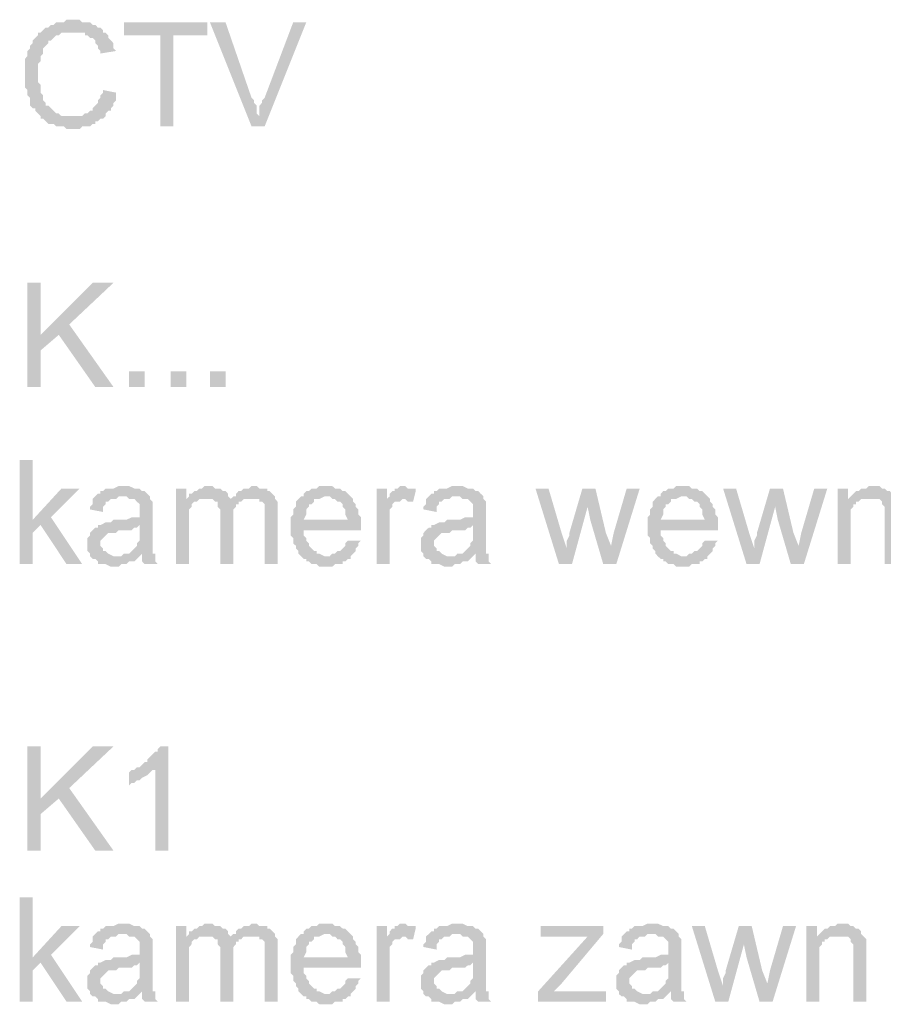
# Model space of a CAD drawing. Header units: millimetres. Extents: x 282377 to 1404227, y -783705 to 1038705.
# Tile 143 of 243: x 383098 to 383238, y 8544 to 8704. Entities that reach past the tile are written whole.
import ezdxf

# ---------------------------------------------------------------- set-up
doc = ezdxf.new("R2010")
doc.units = ezdxf.units.MM
doc.linetypes.add('ACAD_ISO08W100', pattern=[36, 24, -3, 6, -3])
doc.layers.add('!!ELEKTRYKA', color=7, linetype='Continuous')

msp = doc.modelspace()

# ---------------------------------------------------------------- hatches: boundary and pattern name
at = {"layer": '!!ELEKTRYKA', "linetype": 'ACAD_ISO08W100'}
for points in [[(383107.03, 8704.08), (383107.03, 8704.08), (383105.76, 8704.08), (383105.34, 8703.66), (383104.92, 8703.66), (383104.49, 8703.66), (383104.07, 8703.66), (383103.65, 8703.24), (383103.22, 8703.24), (383102.8, 8702.81), (383102.8, 8702.81), (383102.38, 8702.81), (383101.95, 8702.39), (383101.53, 8701.97), (383101.11, 8701.97), (383101.11, 8701.54), (383100.68, 8701.12), (383100.26, 8700.7), (383100.26, 8700.27), (383099.84, 8699.85), (383099.84, 8699.85), (383099.84, 8699.43), (383099.41, 8699), (383099.41, 8698.58), (383099.41, 8698.16), (383098.99, 8697.73), (383098.99, 8697.31), (383098.99, 8696.89), (383098.99, 8696.46), (383098.99, 8696.04), (383098.99, 8695.19), (383098.99, 8694.77), (383098.99, 8694.35), (383098.99, 8693.92), (383098.99, 8693.5), (383098.99, 8693.08), (383099.41, 8692.65), (383099.41, 8692.23), (383099.41, 8691.81), (383099.84, 8691.38), (383099.84, 8690.96), (383099.84, 8690.96), (383099.84, 8690.11), (383100.26, 8689.69), (383100.68, 8689.69), (383100.68, 8689.27), (383101.11, 8688.84), (383101.53, 8688.42), (383101.53, 8688), (383101.95, 8688), (383102.38, 8687.57), (383102.8, 8687.15), (383103.22, 8687.15), (383103.65, 8687.15), (383104.07, 8686.73), (383104.49, 8686.73), (383104.92, 8686.73), (383105.34, 8686.73), (383105.76, 8686.3), (383106.19, 8686.3), (383107.03, 8686.3), (383107.03, 8686.3), (383107.46, 8686.3), (383107.88, 8686.3), (383108.3, 8686.73), (383109.15, 8686.73), (383109.57, 8686.73), (383110, 8687.15), (383110.42, 8687.15), (383110.42, 8687.57), (383110.84, 8687.57), (383111.27, 8688), (383111.69, 8688), (383106.61, 8688.42), (383106.61, 8688.42), (383106.19, 8688.42), (383105.34, 8688.42), (383104.92, 8688.42), (383104.49, 8688.84), (383104.07, 8688.84), (383103.65, 8689.27), (383103.65, 8689.27), (383103.22, 8689.69), (383102.8, 8690.11), (383102.38, 8690.11), (383102.38, 8690.54), (383101.95, 8690.96), (383101.95, 8691.38), (383101.95, 8691.81), (383101.53, 8692.23), (383101.53, 8692.65), (383101.53, 8693.08), (383101.53, 8693.5), (383101.11, 8693.92), (383101.11, 8694.35), (383101.11, 8694.77), (383101.11, 8695.19), (383101.11, 8695.19), (383101.11, 8696.04), (383101.11, 8696.46), (383101.11, 8696.89), (383101.53, 8697.31), (383101.53, 8697.73), (383101.53, 8698.16), (383101.95, 8698.58), (383101.95, 8699), (383101.95, 8699.43), (383102.38, 8699.85), (383102.8, 8700.27), (383102.8, 8700.7), (383103.22, 8700.7), (383103.65, 8701.12), (383103.65, 8701.12), (383104.07, 8701.54), (383104.49, 8701.54), (383104.92, 8701.97), (383105.34, 8701.97), (383105.76, 8701.97), (383106.19, 8701.97), (383107.03, 8701.97), (383111.69, 8701.97), (383111.69, 8702.39), (383111.27, 8702.81), (383110.84, 8702.81), (383110.42, 8703.24), (383110, 8703.24), (383109.57, 8703.66), (383109.15, 8703.66), (383108.73, 8703.66), (383108.3, 8703.66), (383107.88, 8704.08), (383107.46, 8704.08)], [(383128.62, 8703.66), (383115.08, 8703.66), (383115.08, 8701.54), (383121, 8701.54), (383121, 8686.73), (383123.12, 8686.73), (383123.12, 8701.54), (383128.62, 8701.54)], [(383131.59, 8703.66), (383129.05, 8703.66), (383135.82, 8686.73), (383137.09, 8688.42), (383136.67, 8688.84), (383136.67, 8689.27), (383136.67, 8689.69), (383136.67, 8690.11), (383136.24, 8690.54), (383136.24, 8690.96), (383135.82, 8691.38)], [(383144.71, 8703.66), (383142.59, 8703.66), (383137.94, 8691.38), (383137.94, 8691.38), (383137.51, 8690.96), (383137.51, 8690.54), (383137.09, 8690.11), (383137.09, 8689.69), (383137.09, 8688.84), (383137.09, 8688.42), (383135.82, 8686.73), (383137.94, 8686.73)], [(383111.69, 8701.97), (383107.03, 8701.97), (383108.73, 8701.97), (383108.73, 8701.54), (383109.15, 8701.54), (383109.57, 8701.12), (383110, 8701.12), (383110.42, 8700.7), (383110.42, 8700.27), (383110.84, 8699.85), (383110.84, 8699.43), (383111.27, 8699), (383111.27, 8698.58), (383113.81, 8699), (383113.38, 8699.43), (383113.38, 8699.85), (383113.38, 8700.27), (383112.96, 8700.7), (383112.54, 8701.12), (383112.54, 8701.54), (383112.11, 8701.97)], [(383111.69, 8692.65), (383111.69, 8692.65), (383111.69, 8692.23), (383111.27, 8691.81), (383111.27, 8691.38), (383110.84, 8690.96), (383110.84, 8690.54), (383110.42, 8690.11), (383110, 8689.69), (383110, 8689.27), (383109.57, 8689.27), (383109.57, 8689.27), (383109.15, 8688.84), (383108.73, 8688.84), (383108.3, 8688.42), (383107.46, 8688.42), (383107.03, 8688.42), (383106.61, 8688.42), (383111.69, 8688), (383112.11, 8688.42), (383112.11, 8688.84), (383112.54, 8689.27), (383112.96, 8689.27), (383112.96, 8689.69), (383113.38, 8690.11), (383113.38, 8690.54), (383113.81, 8690.96), (383113.81, 8691.81), (383113.81, 8692.23)], [(383101.53, 8661.32), (383099.41, 8661.32), (383099.41, 8644.39), (383101.53, 8644.39), (383101.53, 8650.32), (383101.53, 8652.86)], [(383113.38, 8661.32), (383110, 8661.32), (383101.53, 8652.86), (383101.53, 8650.32), (383104.49, 8652.86), (383106.19, 8654.55)], [(383100.26, 8632.54), (383098.14, 8632.54), (383098.14, 8615.6), (383100.26, 8615.6), (383100.26, 8620.68), (383101.53, 8621.95), (383100.26, 8622.8)], [(383107.88, 8627.88), (383104.92, 8627.88), (383100.26, 8622.8), (383101.53, 8621.95), (383105.76, 8615.6), (383108.3, 8615.6), (383103.22, 8623.22)], [(383115.08, 8628.3), (383115.08, 8628.3), (383114.23, 8628.3), (383113.38, 8627.88), (383112.96, 8627.88), (383112.54, 8627.88), (383112.11, 8627.88), (383111.69, 8627.46), (383111.27, 8627.46), (383111.27, 8627.03), (383110.84, 8627.03), (383110.42, 8626.61), (383114.65, 8626.61), (383115.08, 8626.61), (383115.5, 8626.61), (383115.92, 8626.19), (383116.35, 8626.19), (383116.77, 8626.19), (383117.19, 8625.76), (383117.19, 8625.76), (383117.62, 8625.34), (383117.62, 8624.92), (383117.62, 8624.49), (383117.62, 8624.07), (383117.62, 8624.07), (383117.62, 8623.22), (383117.62, 8623.22), (383117.19, 8623.22), (383117.19, 8623.22), (383116.77, 8623.22), (383116.35, 8623.22), (383115.5, 8622.8), (383115.08, 8622.8), (383114.65, 8622.8), (383113.81, 8622.8), (383113.38, 8622.8), (383112.96, 8622.38), (383112.54, 8622.38), (383112.11, 8622.38), (383112.11, 8622.38), (383111.27, 8621.95), (383110.84, 8621.95), (383117.62, 8621.95), (383117.62, 8621.11), (383117.62, 8620.68), (383117.62, 8620.26), (383117.62, 8619.84), (383117.62, 8619.41), (383117.19, 8618.99), (383117.19, 8618.99), (383117.19, 8618.57), (383116.77, 8618.14), (383116.35, 8617.72), (383115.92, 8617.3), (383115.5, 8617.3), (383115.08, 8617.3), (383118.04, 8617.3), (383118.04, 8616.87), (383118.04, 8616.45), (383118.04, 8616.03), (383118.46, 8615.6), (383120.58, 8615.6), (383120.58, 8615.6), (383120.16, 8616.03), (383120.16, 8616.45), (383120.16, 8617.3), (383119.73, 8617.3), (383119.73, 8617.72), (383119.73, 8617.72), (383119.73, 8618.14), (383119.73, 8618.99), (383119.73, 8619.41), (383119.73, 8619.84), (383119.73, 8620.68), (383119.73, 8623.65), (383119.73, 8623.65), (383119.73, 8624.07), (383119.73, 8624.92), (383119.73, 8625.34), (383119.73, 8625.34), (383119.73, 8625.76), (383119.31, 8626.19), (383119.31, 8626.61), (383118.89, 8627.03), (383118.89, 8627.03), (383118.46, 8627.46), (383118.04, 8627.46), (383117.62, 8627.88), (383117.62, 8627.88), (383117.19, 8627.88), (383116.77, 8627.88), (383115.92, 8628.3), (383115.5, 8628.3)], [(383125.24, 8627.88), (383123.54, 8627.88), (383123.54, 8615.6), (383125.66, 8615.6), (383125.66, 8621.95), (383125.66, 8622.38), (383125.66, 8622.8), (383125.66, 8623.22), (383125.66, 8623.65), (383125.66, 8624.07), (383125.66, 8624.49), (383126.08, 8624.92), (383126.08, 8625.34), (383126.51, 8625.76), (383126.93, 8625.76), (383127.35, 8626.19), (383125.24, 8626.19)], [(383129.05, 8628.3), (383128.2, 8628.3), (383127.78, 8627.88), (383127.35, 8627.88), (383126.93, 8627.46), (383126.51, 8627.46), (383126.08, 8627.03), (383125.66, 8627.03), (383125.66, 8626.61), (383128.62, 8626.19), (383128.62, 8626.19), (383129.05, 8626.19), (383129.47, 8626.19), (383129.89, 8625.76), (383132.43, 8626.19), (383132.43, 8626.19), (383132.01, 8626.61), (383132.01, 8627.03), (383131.59, 8627.46), (383131.16, 8627.46), (383131.16, 8627.46), (383130.74, 8627.88), (383130.32, 8627.88), (383129.89, 8627.88), (383129.47, 8628.3)], [(383136.24, 8628.3), (383135.82, 8628.3), (383135.4, 8627.88), (383134.55, 8627.88), (383134.13, 8627.46), (383133.7, 8627.46), (383133.28, 8627.03), (383133.28, 8626.61), (383132.86, 8626.61), (383135.82, 8626.19), (383136.24, 8626.19), (383136.67, 8626.19), (383137.09, 8626.19), (383137.09, 8625.76), (383137.51, 8625.76), (383137.94, 8625.34), (383137.94, 8624.92), (383137.94, 8624.49), (383137.94, 8624.07), (383137.94, 8623.22), (383137.94, 8615.6), (383140.05, 8615.6), (383140.05, 8624.07), (383140.05, 8624.07), (383140.05, 8624.92), (383140.05, 8625.34), (383140.05, 8625.76), (383139.63, 8626.19), (383139.63, 8626.61), (383139.21, 8627.03), (383139.21, 8627.03), (383138.78, 8627.46), (383138.36, 8627.46), (383138.36, 8627.88), (383137.94, 8627.88), (383137.09, 8627.88), (383136.67, 8628.3)], [(383148.1, 8628.3), (383146.83, 8628.3), (383146.4, 8627.88), (383145.56, 8627.88), (383145.13, 8627.46), (383144.71, 8627.46), (383144.29, 8627.03), (383144.29, 8626.61), (383143.86, 8626.61), (383148.1, 8626.61), (383148.1, 8626.61), (383148.52, 8626.61), (383148.94, 8626.19), (383149.37, 8626.19), (383149.79, 8625.76), (383150.21, 8625.76), (383150.64, 8625.34), (383150.64, 8625.34), (383150.64, 8624.92), (383151.06, 8624.49), (383151.06, 8624.07), (383151.06, 8623.65), (383151.48, 8622.8), (383144.29, 8622.8), (383153.6, 8622.8), (383153.6, 8623.22), (383153.18, 8623.65), (383153.18, 8624.07), (383153.18, 8624.49), (383152.75, 8624.92), (383152.75, 8625.34), (383152.33, 8625.76), (383152.33, 8626.19), (383151.91, 8626.61), (383151.91, 8626.61), (383151.48, 8627.03), (383151.06, 8627.46), (383150.64, 8627.46), (383150.21, 8627.88), (383149.79, 8627.88), (383149.37, 8627.88), (383148.94, 8628.3), (383148.52, 8628.3)], [(383157.83, 8627.88), (383156.14, 8627.88), (383156.14, 8615.6), (383158.26, 8615.6), (383158.26, 8621.95), (383158.26, 8621.95), (383158.26, 8622.8), (383158.26, 8623.22), (383158.26, 8623.65), (383158.26, 8624.07), (383158.26, 8624.49), (383158.68, 8624.92), (383158.68, 8625.34), (383159.1, 8625.76), (383159.53, 8625.76), (383159.95, 8625.76), (383160.37, 8626.19), (383157.83, 8626.19)], [(383160.37, 8628.3), (383160.37, 8628.3), (383159.95, 8628.3), (383159.53, 8627.88), (383159.1, 8627.88), (383159.1, 8627.46), (383158.68, 8627.46), (383158.26, 8627.03), (383158.26, 8626.61), (383157.83, 8626.19), (383160.37, 8626.19), (383160.8, 8626.19), (383161.22, 8625.76), (383161.64, 8625.76), (383162.07, 8625.76), (383162.49, 8627.46), (383162.49, 8627.88), (383161.64, 8627.88), (383161.22, 8627.88), (383160.8, 8628.3)], [(383169.26, 8628.3), (383169.26, 8628.3), (383168.42, 8628.3), (383167.57, 8627.88), (383167.15, 8627.88), (383166.72, 8627.88), (383166.3, 8627.88), (383165.88, 8627.46), (383165.45, 8627.46), (383165.45, 8627.03), (383165.03, 8627.03), (383164.61, 8626.61), (383168.84, 8626.61), (383169.26, 8626.61), (383169.69, 8626.61), (383170.11, 8626.19), (383170.53, 8626.19), (383170.96, 8626.19), (383171.38, 8625.76), (383171.38, 8625.76), (383171.8, 8625.34), (383171.8, 8624.92), (383171.8, 8624.49), (383171.8, 8624.07), (383171.8, 8624.07), (383171.8, 8623.22), (383171.8, 8623.22), (383171.38, 8623.22), (383171.38, 8623.22), (383170.96, 8623.22), (383170.53, 8623.22), (383169.69, 8622.8), (383169.26, 8622.8), (383168.84, 8622.8), (383167.99, 8622.8), (383167.57, 8622.8), (383167.15, 8622.38), (383166.72, 8622.38), (383166.3, 8622.38), (383166.3, 8622.38), (383165.45, 8621.95), (383165.03, 8621.95), (383171.8, 8621.95), (383171.8, 8621.11), (383171.8, 8620.68), (383171.8, 8620.26), (383171.8, 8619.84), (383171.8, 8619.41), (383171.38, 8618.99), (383171.38, 8618.99), (383171.38, 8618.57), (383170.96, 8618.14), (383170.53, 8617.72), (383170.11, 8617.3), (383169.69, 8617.3), (383169.26, 8617.3), (383172.23, 8617.3), (383172.23, 8616.87), (383172.23, 8616.45), (383172.23, 8616.03), (383172.65, 8615.6), (383174.77, 8615.6), (383174.77, 8615.6), (383174.34, 8616.03), (383174.34, 8616.45), (383174.34, 8617.3), (383173.92, 8617.3), (383173.92, 8617.72), (383173.92, 8617.72), (383173.92, 8618.14), (383173.92, 8618.99), (383173.92, 8619.41), (383173.92, 8619.84), (383173.92, 8620.68), (383173.92, 8623.65), (383173.92, 8623.65), (383173.92, 8624.07), (383173.92, 8624.92), (383173.92, 8625.34), (383173.92, 8625.34), (383173.92, 8625.76), (383173.5, 8626.19), (383173.5, 8626.61), (383173.07, 8627.03), (383173.07, 8627.03), (383172.65, 8627.46), (383172.23, 8627.46), (383171.8, 8627.88), (383171.8, 8627.88), (383171.38, 8627.88), (383170.96, 8627.88), (383170.11, 8628.3), (383169.69, 8628.3)], [(383184.08, 8627.88), (383181.96, 8627.88), (383185.77, 8615.6), (383187.04, 8618.14), (383186.2, 8620.68)], [(383191.7, 8627.88), (383189.58, 8627.88), (383187.47, 8620.68), (383187.47, 8620.26), (383187.04, 8619.41), (383187.04, 8618.99), (383187.04, 8618.57), (383187.04, 8618.14), (383187.04, 8618.14), (383185.77, 8615.6), (383187.89, 8615.6), (383190.43, 8624.92)], [(383191.7, 8627.88), (383190.43, 8624.92), (383190.86, 8622.8), (383192.97, 8615.6), (383194.24, 8618.57), (383193.4, 8620.68)], [(383198.9, 8627.88), (383196.78, 8627.88), (383194.67, 8620.68), (383194.24, 8618.57), (383192.97, 8615.6), (383195.09, 8615.6)], [(383206.1, 8628.3), (383204.83, 8628.3), (383204.4, 8627.88), (383203.56, 8627.88), (383203.13, 8627.46), (383202.71, 8627.46), (383202.29, 8627.03), (383202.29, 8626.61), (383201.86, 8626.61), (383206.1, 8626.61), (383206.1, 8626.61), (383206.52, 8626.61), (383206.94, 8626.19), (383207.37, 8626.19), (383207.79, 8625.76), (383208.21, 8625.76), (383208.64, 8625.34), (383208.64, 8625.34), (383208.64, 8624.92), (383209.06, 8624.49), (383209.06, 8624.07), (383209.06, 8623.65), (383209.48, 8622.8), (383202.29, 8622.8), (383211.6, 8622.8), (383211.6, 8623.22), (383211.18, 8623.65), (383211.18, 8624.07), (383211.18, 8624.49), (383210.75, 8624.92), (383210.75, 8625.34), (383210.33, 8625.76), (383210.33, 8626.19), (383209.91, 8626.61), (383209.91, 8626.61), (383209.48, 8627.03), (383209.06, 8627.46), (383208.64, 8627.46), (383208.21, 8627.88), (383207.79, 8627.88), (383207.37, 8627.88), (383206.94, 8628.3), (383206.52, 8628.3)], [(383214.56, 8627.88), (383212.45, 8627.88), (383216.26, 8615.6), (383217.53, 8618.14), (383216.68, 8620.68)], [(383222.18, 8627.88), (383220.07, 8627.88), (383217.95, 8620.68), (383217.95, 8620.26), (383217.53, 8619.41), (383217.53, 8618.99), (383217.53, 8618.57), (383217.53, 8618.14), (383217.53, 8618.14), (383216.26, 8615.6), (383218.37, 8615.6), (383220.91, 8624.92)], [(383222.18, 8627.88), (383220.91, 8624.92), (383221.34, 8622.8), (383223.45, 8615.6), (383224.72, 8618.57), (383223.88, 8620.68)], [(383229.38, 8627.88), (383227.26, 8627.88), (383225.15, 8620.68), (383224.72, 8618.57), (383223.45, 8615.6), (383225.57, 8615.6)], [(383232.77, 8627.88), (383231.07, 8627.88), (383231.07, 8615.6), (383233.19, 8615.6), (383233.19, 8622.38), (383233.19, 8622.8), (383233.19, 8623.22), (383233.19, 8623.65), (383233.19, 8624.07), (383233.19, 8624.49), (383233.61, 8624.92), (383233.61, 8625.34), (383234.04, 8625.34), (383234.04, 8625.76), (383234.46, 8625.76), (383234.88, 8626.19), (383232.77, 8626.19)], [(383236.58, 8628.3), (383236.58, 8628.3), (383236.15, 8628.3), (383235.73, 8627.88), (383235.31, 8627.88), (383234.88, 8627.88), (383234.46, 8627.46), (383234.04, 8627.46), (383233.61, 8627.03), (383233.61, 8627.03), (383233.19, 8626.61), (383236.15, 8626.19), (383236.58, 8626.19), (383237, 8626.19), (383237.42, 8626.19), (383237.85, 8626.19), (383238.27, 8625.76), (383238.27, 8625.34), (383238.69, 8624.92), (383238.69, 8624.92), (383238.69, 8624.49), (383238.69, 8624.07), (383238.69, 8623.65), (383238.69, 8623.22), (383238.69, 8615.6), (383240.81, 8615.6), (383240.81, 8623.22), (383240.81, 8623.22), (383240.81, 8624.07), (383240.81, 8624.49), (383240.81, 8624.92), (383240.81, 8625.34), (383240.81, 8625.34), (383240.81, 8625.76), (383240.39, 8626.19), (383239.96, 8626.61), (383239.96, 8627.03), (383239.54, 8627.46), (383239.12, 8627.46), (383238.69, 8627.88), (383238.69, 8627.88), (383238.27, 8627.88), (383237.85, 8628.3), (383237.42, 8628.3)], [(383110.42, 8626.61), (383110, 8626.19), (383110, 8625.34), (383109.57, 8624.92), (383109.57, 8624.49), (383111.69, 8624.07), (383111.69, 8624.49), (383111.69, 8624.92), (383112.11, 8625.34), (383112.11, 8625.76), (383112.54, 8625.76), (383112.96, 8626.19), (383113.38, 8626.19), (383113.81, 8626.19), (383114.23, 8626.61), (383114.65, 8626.61)], [(383132.86, 8626.61), (383132.43, 8626.19), (383129.89, 8625.76), (383130.32, 8625.76), (383130.32, 8625.34), (383130.32, 8624.92), (383130.74, 8624.49), (383130.74, 8624.07), (383130.74, 8623.65), (383130.74, 8615.6), (383132.86, 8615.6), (383132.86, 8622.8), (383132.86, 8622.8), (383132.86, 8623.65), (383132.86, 8624.07), (383132.86, 8624.49), (383133.28, 8624.92), (383133.28, 8625.34), (383133.7, 8625.34), (383133.7, 8625.76), (383134.13, 8625.76), (383134.55, 8626.19), (383134.97, 8626.19), (383135.4, 8626.19), (383135.82, 8626.19)], [(383143.86, 8626.61), (383143.86, 8626.61), (383143.44, 8626.19), (383143.02, 8625.76), (383143.02, 8625.34), (383143.02, 8624.92), (383142.59, 8624.49), (383142.59, 8624.07), (383142.59, 8623.65), (383142.17, 8623.22), (383142.17, 8622.8), (383142.17, 8622.38), (383142.17, 8621.53), (383142.17, 8621.11), (383142.17, 8620.68), (383142.17, 8620.26), (383142.59, 8619.84), (383142.59, 8619.41), (383142.59, 8618.99), (383143.02, 8618.57), (383143.02, 8618.14), (383143.44, 8617.72), (383143.44, 8617.3), (383143.86, 8616.87), (383148.1, 8616.87), (383148.1, 8616.87), (383147.67, 8616.87), (383146.83, 8617.3), (383146.4, 8617.3), (383146.4, 8617.72), (383145.98, 8617.72), (383145.56, 8618.14), (383145.56, 8618.14), (383145.13, 8618.57), (383145.13, 8618.99), (383144.71, 8619.41), (383144.71, 8619.84), (383144.29, 8620.26), (383144.29, 8620.68), (383144.29, 8621.11), (383153.6, 8621.11), (383153.6, 8621.53), (383153.6, 8621.95), (383153.6, 8622.38), (383153.6, 8622.8), (383144.29, 8622.8), (383144.29, 8622.8), (383144.71, 8623.65), (383144.71, 8624.07), (383144.71, 8624.49), (383145.13, 8624.92), (383145.13, 8625.34), (383145.56, 8625.34), (383145.98, 8625.76), (383145.98, 8626.19), (383146.4, 8626.19), (383146.83, 8626.19), (383147.67, 8626.61), (383148.1, 8626.61)], [(383164.61, 8626.61), (383164.18, 8626.19), (383164.18, 8625.34), (383163.76, 8624.92), (383163.76, 8624.49), (383165.88, 8624.07), (383165.88, 8624.49), (383165.88, 8624.92), (383166.3, 8625.34), (383166.3, 8625.76), (383166.72, 8625.76), (383167.15, 8626.19), (383167.57, 8626.19), (383167.99, 8626.19), (383168.42, 8626.61), (383168.84, 8626.61)], [(383201.86, 8626.61), (383201.86, 8626.61), (383201.44, 8626.19), (383201.02, 8625.76), (383201.02, 8625.34), (383201.02, 8624.92), (383200.59, 8624.49), (383200.59, 8624.07), (383200.59, 8623.65), (383200.17, 8623.22), (383200.17, 8622.8), (383200.17, 8622.38), (383200.17, 8621.53), (383200.17, 8621.11), (383200.17, 8620.68), (383200.17, 8620.26), (383200.59, 8619.84), (383200.59, 8619.41), (383200.59, 8618.99), (383201.02, 8618.57), (383201.02, 8618.14), (383201.44, 8617.72), (383201.44, 8617.3), (383201.86, 8616.87), (383206.1, 8616.87), (383206.1, 8616.87), (383205.67, 8616.87), (383204.83, 8617.3), (383204.4, 8617.3), (383204.4, 8617.72), (383203.98, 8617.72), (383203.56, 8618.14), (383203.56, 8618.14), (383203.13, 8618.57), (383203.13, 8618.99), (383202.71, 8619.41), (383202.71, 8619.84), (383202.29, 8620.26), (383202.29, 8620.68), (383202.29, 8621.11), (383211.6, 8621.11), (383211.6, 8621.53), (383211.6, 8621.95), (383211.6, 8622.38), (383211.6, 8622.8), (383202.29, 8622.8), (383202.29, 8622.8), (383202.71, 8623.65), (383202.71, 8624.07), (383202.71, 8624.49), (383203.13, 8624.92), (383203.13, 8625.34), (383203.56, 8625.34), (383203.98, 8625.76), (383203.98, 8626.19), (383204.4, 8626.19), (383204.83, 8626.19), (383205.67, 8626.61), (383206.1, 8626.61)], [(383110.84, 8621.95), (383110.84, 8621.53), (383110.42, 8621.53), (383110, 8621.11), (383110, 8621.11), (383109.57, 8620.68), (383109.57, 8620.26), (383109.15, 8619.84), (383109.15, 8619.41), (383109.15, 8618.99), (383109.15, 8618.57), (383109.15, 8618.14), (383109.15, 8617.72), (383109.57, 8617.3), (383109.57, 8616.87), (383110, 8616.45), (383110.42, 8616.45), (383110.42, 8616.45), (383110.84, 8616.03), (383110.84, 8615.6), (383111.27, 8615.6), (383111.69, 8615.6), (383112.11, 8615.6), (383112.96, 8615.18), (383113.38, 8615.18), (383113.81, 8615.18), (383114.23, 8615.18), (383114.65, 8615.6), (383115.08, 8615.6), (383115.5, 8615.6), (383115.92, 8616.03), (383116.35, 8616.03), (383116.77, 8616.03), (383117.19, 8616.45), (383117.62, 8616.87), (383113.81, 8616.87), (383113.81, 8616.87), (383113.38, 8616.87), (383112.54, 8617.3), (383112.54, 8617.3), (383112.11, 8617.72), (383111.69, 8617.72), (383111.69, 8618.14), (383111.27, 8618.57), (383111.27, 8618.99), (383111.27, 8618.99), (383111.27, 8619.41), (383111.69, 8619.84), (383111.69, 8619.84), (383112.11, 8620.26), (383112.54, 8620.68), (383112.96, 8620.68), (383113.38, 8620.68), (383113.81, 8620.68), (383114.23, 8621.11), (383114.65, 8621.11), (383115.08, 8621.11), (383115.5, 8621.11), (383116.35, 8621.11), (383116.77, 8621.53), (383117.19, 8621.53), (383117.19, 8621.53), (383117.62, 8621.95)], [(383165.03, 8621.95), (383165.03, 8621.53), (383164.61, 8621.53), (383164.18, 8621.11), (383164.18, 8621.11), (383163.76, 8620.68), (383163.76, 8620.26), (383163.34, 8619.84), (383163.34, 8619.41), (383163.34, 8618.99), (383163.34, 8618.57), (383163.34, 8618.14), (383163.34, 8617.72), (383163.76, 8617.3), (383163.76, 8616.87), (383164.18, 8616.45), (383164.61, 8616.45), (383164.61, 8616.45), (383165.03, 8616.03), (383165.03, 8615.6), (383165.45, 8615.6), (383165.88, 8615.6), (383166.3, 8615.6), (383167.15, 8615.18), (383167.57, 8615.18), (383167.99, 8615.18), (383168.42, 8615.18), (383168.84, 8615.6), (383169.26, 8615.6), (383169.69, 8615.6), (383170.11, 8616.03), (383170.53, 8616.03), (383170.96, 8616.03), (383171.38, 8616.45), (383171.8, 8616.87), (383167.99, 8616.87), (383167.99, 8616.87), (383167.57, 8616.87), (383166.72, 8617.3), (383166.72, 8617.3), (383166.3, 8617.72), (383165.88, 8617.72), (383165.88, 8618.14), (383165.45, 8618.57), (383165.45, 8618.99), (383165.45, 8618.99), (383165.45, 8619.41), (383165.88, 8619.84), (383165.88, 8619.84), (383166.3, 8620.26), (383166.72, 8620.68), (383167.15, 8620.68), (383167.57, 8620.68), (383167.99, 8620.68), (383168.42, 8621.11), (383168.84, 8621.11), (383169.26, 8621.11), (383169.69, 8621.11), (383170.53, 8621.11), (383170.96, 8621.53), (383171.38, 8621.53), (383171.38, 8621.53), (383171.8, 8621.95)], [(383151.48, 8619.41), (383151.06, 8618.99), (383151.06, 8618.57), (383150.64, 8618.14), (383150.21, 8617.72), (383150.21, 8617.72), (383149.79, 8617.72), (383149.37, 8617.3), (383148.94, 8617.3), (383148.52, 8616.87), (383148.1, 8616.87), (383143.86, 8616.87), (383143.86, 8616.87), (383144.29, 8616.45), (383144.71, 8616.45), (383144.71, 8616.03), (383145.13, 8616.03), (383145.56, 8615.6), (383145.98, 8615.6), (383146.4, 8615.6), (383146.83, 8615.18), (383147.67, 8615.18), (383148.1, 8615.18), (383148.52, 8615.18), (383148.94, 8615.18), (383149.37, 8615.6), (383149.79, 8615.6), (383150.64, 8615.6), (383150.64, 8616.03), (383151.06, 8616.03), (383151.48, 8616.45), (383151.91, 8616.45), (383151.91, 8616.87), (383152.33, 8617.3), (383152.75, 8617.72), (383152.75, 8618.14), (383153.18, 8618.57), (383153.18, 8618.99), (383153.6, 8619.41)], [(383209.48, 8619.41), (383209.06, 8618.99), (383209.06, 8618.57), (383208.64, 8618.14), (383208.21, 8617.72), (383208.21, 8617.72), (383207.79, 8617.72), (383207.37, 8617.3), (383206.94, 8617.3), (383206.52, 8616.87), (383206.1, 8616.87), (383201.86, 8616.87), (383201.86, 8616.87), (383202.29, 8616.45), (383202.71, 8616.45), (383202.71, 8616.03), (383203.13, 8616.03), (383203.56, 8615.6), (383203.98, 8615.6), (383204.4, 8615.6), (383204.83, 8615.18), (383205.67, 8615.18), (383206.1, 8615.18), (383206.52, 8615.18), (383206.94, 8615.18), (383207.37, 8615.6), (383207.79, 8615.6), (383208.64, 8615.6), (383208.64, 8616.03), (383209.06, 8616.03), (383209.48, 8616.45), (383209.91, 8616.45), (383209.91, 8616.87), (383210.33, 8617.3), (383210.75, 8617.72), (383210.75, 8618.14), (383211.18, 8618.57), (383211.18, 8618.99), (383211.6, 8619.41)], [(383115.08, 8617.3), (383114.65, 8616.87), (383113.81, 8616.87), (383117.62, 8616.87), (383118.04, 8617.3)], [(383169.26, 8617.3), (383168.84, 8616.87), (383167.99, 8616.87), (383171.8, 8616.87), (383172.23, 8617.3)], [(383101.53, 8585.97), (383099.41, 8585.97), (383099.41, 8569.04), (383101.53, 8569.04), (383101.53, 8574.96), (383101.53, 8577.5)], [(383113.38, 8585.97), (383110, 8585.97), (383101.53, 8577.5), (383101.53, 8574.96), (383104.49, 8577.5), (383106.19, 8579.2)], [(383122.27, 8585.97), (383121, 8585.97), (383120.58, 8585.55), (383120.58, 8585.12), (383120.16, 8585.12), (383119.73, 8584.7), (383119.31, 8584.28), (383118.89, 8583.85), (383118.89, 8583.43), (383118.46, 8583.43), (383118.04, 8583.01), (383117.62, 8582.58), (383117.19, 8582.58), (383120.16, 8582.16), (383120.16, 8569.04), (383122.27, 8569.04)], [(383117.19, 8582.58), (383116.77, 8582.16), (383116.35, 8582.16), (383115.92, 8581.74), (383115.92, 8579.62), (383115.92, 8579.62), (383116.35, 8580.04), (383116.77, 8580.04), (383117.19, 8580.47), (383117.62, 8580.47), (383118.04, 8580.89), (383118.04, 8580.89), (383118.89, 8581.31), (383118.89, 8581.31), (383119.31, 8581.74), (383119.73, 8582.16), (383120.16, 8582.16)], [(383100.26, 8561.42), (383098.14, 8561.42), (383098.14, 8544.48), (383100.26, 8544.48), (383100.26, 8549.56), (383101.53, 8550.83), (383100.26, 8551.68)], [(383107.88, 8556.76), (383104.92, 8556.76), (383100.26, 8551.68), (383101.53, 8550.83), (383105.76, 8544.48), (383108.3, 8544.48), (383103.22, 8552.1)], [(383115.08, 8557.18), (383115.08, 8557.18), (383114.23, 8557.18), (383113.38, 8556.76), (383112.96, 8556.76), (383112.54, 8556.76), (383112.11, 8556.76), (383111.69, 8556.34), (383111.27, 8556.34), (383111.27, 8555.91), (383110.84, 8555.91), (383110.42, 8555.49), (383114.65, 8555.49), (383115.08, 8555.49), (383115.5, 8555.49), (383115.92, 8555.07), (383116.35, 8555.07), (383116.77, 8555.07), (383117.19, 8554.64), (383117.19, 8554.64), (383117.62, 8554.22), (383117.62, 8553.8), (383117.62, 8553.37), (383117.62, 8552.95), (383117.62, 8552.95), (383117.62, 8552.1), (383117.62, 8552.1), (383117.19, 8552.1), (383117.19, 8552.1), (383116.77, 8552.1), (383116.35, 8552.1), (383115.5, 8551.68), (383115.08, 8551.68), (383114.65, 8551.68), (383113.81, 8551.68), (383113.38, 8551.68), (383112.96, 8551.26), (383112.54, 8551.26), (383112.11, 8551.26), (383112.11, 8551.26), (383111.27, 8550.83), (383110.84, 8550.83), (383117.62, 8550.83), (383117.62, 8549.99), (383117.62, 8549.56), (383117.62, 8549.14), (383117.62, 8548.72), (383117.62, 8548.29), (383117.19, 8547.87), (383117.19, 8547.87), (383117.19, 8547.44), (383116.77, 8547.02), (383116.35, 8546.6), (383115.92, 8546.17), (383115.5, 8546.17), (383115.08, 8546.17), (383118.04, 8546.17), (383118.04, 8545.75), (383118.04, 8545.33), (383118.04, 8544.9), (383118.46, 8544.48), (383120.58, 8544.48), (383120.58, 8544.48), (383120.16, 8544.9), (383120.16, 8545.33), (383120.16, 8546.17), (383119.73, 8546.17), (383119.73, 8546.6), (383119.73, 8546.6), (383119.73, 8547.02), (383119.73, 8547.87), (383119.73, 8548.29), (383119.73, 8548.72), (383119.73, 8549.56), (383119.73, 8552.53), (383119.73, 8552.53), (383119.73, 8552.95), (383119.73, 8553.8), (383119.73, 8554.22), (383119.73, 8554.22), (383119.73, 8554.64), (383119.31, 8555.07), (383119.31, 8555.49), (383118.89, 8555.91), (383118.89, 8555.91), (383118.46, 8556.34), (383118.04, 8556.34), (383117.62, 8556.76), (383117.62, 8556.76), (383117.19, 8556.76), (383116.77, 8556.76), (383115.92, 8557.18), (383115.5, 8557.18)], [(383125.24, 8556.76), (383123.54, 8556.76), (383123.54, 8544.48), (383125.66, 8544.48), (383125.66, 8550.83), (383125.66, 8551.26), (383125.66, 8551.68), (383125.66, 8552.1), (383125.66, 8552.53), (383125.66, 8552.95), (383125.66, 8553.37), (383126.08, 8553.8), (383126.08, 8554.22), (383126.51, 8554.64), (383126.93, 8554.64), (383127.35, 8555.07), (383125.24, 8555.07)], [(383129.05, 8557.18), (383128.2, 8557.18), (383127.78, 8556.76), (383127.35, 8556.76), (383126.93, 8556.34), (383126.51, 8556.34), (383126.08, 8555.91), (383125.66, 8555.91), (383125.66, 8555.49), (383128.62, 8555.07), (383128.62, 8555.07), (383129.05, 8555.07), (383129.47, 8555.07), (383129.89, 8554.64), (383132.43, 8555.07), (383132.43, 8555.07), (383132.01, 8555.49), (383132.01, 8555.91), (383131.59, 8556.34), (383131.16, 8556.34), (383131.16, 8556.34), (383130.74, 8556.76), (383130.32, 8556.76), (383129.89, 8556.76), (383129.47, 8557.18)], [(383136.24, 8557.18), (383135.82, 8557.18), (383135.4, 8556.76), (383134.55, 8556.76), (383134.13, 8556.34), (383133.7, 8556.34), (383133.28, 8555.91), (383133.28, 8555.49), (383132.86, 8555.49), (383135.82, 8555.07), (383136.24, 8555.07), (383136.67, 8555.07), (383137.09, 8555.07), (383137.09, 8554.64), (383137.51, 8554.64), (383137.94, 8554.22), (383137.94, 8553.8), (383137.94, 8553.37), (383137.94, 8552.95), (383137.94, 8552.1), (383137.94, 8544.48), (383140.05, 8544.48), (383140.05, 8552.95), (383140.05, 8552.95), (383140.05, 8553.8), (383140.05, 8554.22), (383140.05, 8554.64), (383139.63, 8555.07), (383139.63, 8555.49), (383139.21, 8555.91), (383139.21, 8555.91), (383138.78, 8556.34), (383138.36, 8556.34), (383138.36, 8556.76), (383137.94, 8556.76), (383137.09, 8556.76), (383136.67, 8557.18)], [(383148.1, 8557.18), (383146.83, 8557.18), (383146.4, 8556.76), (383145.56, 8556.76), (383145.13, 8556.34), (383144.71, 8556.34), (383144.29, 8555.91), (383144.29, 8555.49), (383143.86, 8555.49), (383148.1, 8555.49), (383148.1, 8555.49), (383148.52, 8555.49), (383148.94, 8555.07), (383149.37, 8555.07), (383149.79, 8554.64), (383150.21, 8554.64), (383150.64, 8554.22), (383150.64, 8554.22), (383150.64, 8553.8), (383151.06, 8553.37), (383151.06, 8552.95), (383151.06, 8552.53), (383151.48, 8551.68), (383144.29, 8551.68), (383153.6, 8551.68), (383153.6, 8552.1), (383153.18, 8552.53), (383153.18, 8552.95), (383153.18, 8553.37), (383152.75, 8553.8), (383152.75, 8554.22), (383152.33, 8554.64), (383152.33, 8555.07), (383151.91, 8555.49), (383151.91, 8555.49), (383151.48, 8555.91), (383151.06, 8556.34), (383150.64, 8556.34), (383150.21, 8556.76), (383149.79, 8556.76), (383149.37, 8556.76), (383148.94, 8557.18), (383148.52, 8557.18)], [(383157.83, 8556.76), (383156.14, 8556.76), (383156.14, 8544.48), (383158.26, 8544.48), (383158.26, 8550.83), (383158.26, 8550.83), (383158.26, 8551.68), (383158.26, 8552.1), (383158.26, 8552.53), (383158.26, 8552.95), (383158.26, 8553.37), (383158.68, 8553.8), (383158.68, 8554.22), (383159.1, 8554.64), (383159.53, 8554.64), (383159.95, 8554.64), (383160.37, 8555.07), (383157.83, 8555.07)], [(383160.37, 8557.18), (383160.37, 8557.18), (383159.95, 8557.18), (383159.53, 8556.76), (383159.1, 8556.76), (383159.1, 8556.34), (383158.68, 8556.34), (383158.26, 8555.91), (383158.26, 8555.49), (383157.83, 8555.07), (383160.37, 8555.07), (383160.8, 8555.07), (383161.22, 8554.64), (383161.64, 8554.64), (383162.07, 8554.64), (383162.49, 8556.34), (383162.49, 8556.76), (383161.64, 8556.76), (383161.22, 8556.76), (383160.8, 8557.18)], [(383169.26, 8557.18), (383169.26, 8557.18), (383168.42, 8557.18), (383167.57, 8556.76), (383167.15, 8556.76), (383166.72, 8556.76), (383166.3, 8556.76), (383165.88, 8556.34), (383165.45, 8556.34), (383165.45, 8555.91), (383165.03, 8555.91), (383164.61, 8555.49), (383168.84, 8555.49), (383169.26, 8555.49), (383169.69, 8555.49), (383170.11, 8555.07), (383170.53, 8555.07), (383170.96, 8555.07), (383171.38, 8554.64), (383171.38, 8554.64), (383171.8, 8554.22), (383171.8, 8553.8), (383171.8, 8553.37), (383171.8, 8552.95), (383171.8, 8552.95), (383171.8, 8552.1), (383171.8, 8552.1), (383171.38, 8552.1), (383171.38, 8552.1), (383170.96, 8552.1), (383170.53, 8552.1), (383169.69, 8551.68), (383169.26, 8551.68), (383168.84, 8551.68), (383167.99, 8551.68), (383167.57, 8551.68), (383167.15, 8551.26), (383166.72, 8551.26), (383166.3, 8551.26), (383166.3, 8551.26), (383165.45, 8550.83), (383165.03, 8550.83), (383171.8, 8550.83), (383171.8, 8549.99), (383171.8, 8549.56), (383171.8, 8549.14), (383171.8, 8548.72), (383171.8, 8548.29), (383171.38, 8547.87), (383171.38, 8547.87), (383171.38, 8547.44), (383170.96, 8547.02), (383170.53, 8546.6), (383170.11, 8546.17), (383169.69, 8546.17), (383169.26, 8546.17), (383172.23, 8546.17), (383172.23, 8545.75), (383172.23, 8545.33), (383172.23, 8544.9), (383172.65, 8544.48), (383174.77, 8544.48), (383174.77, 8544.48), (383174.34, 8544.9), (383174.34, 8545.33), (383174.34, 8546.17), (383173.92, 8546.17), (383173.92, 8546.6), (383173.92, 8546.6), (383173.92, 8547.02), (383173.92, 8547.87), (383173.92, 8548.29), (383173.92, 8548.72), (383173.92, 8549.56), (383173.92, 8552.53), (383173.92, 8552.53), (383173.92, 8552.95), (383173.92, 8553.8), (383173.92, 8554.22), (383173.92, 8554.22), (383173.92, 8554.64), (383173.5, 8555.07), (383173.5, 8555.49), (383173.07, 8555.91), (383173.07, 8555.91), (383172.65, 8556.34), (383172.23, 8556.34), (383171.8, 8556.76), (383171.8, 8556.76), (383171.38, 8556.76), (383170.96, 8556.76), (383170.11, 8557.18), (383169.69, 8557.18)], [(383192.97, 8556.76), (383182.81, 8556.76), (383182.81, 8555.07), (383190.43, 8555.07), (383192.97, 8555.49)], [(383201.02, 8557.18), (383201.02, 8557.18), (383200.17, 8557.18), (383199.32, 8556.76), (383198.9, 8556.76), (383198.48, 8556.76), (383198.05, 8556.76), (383197.63, 8556.34), (383197.21, 8556.34), (383197.21, 8555.91), (383196.78, 8555.91), (383196.36, 8555.49), (383200.59, 8555.49), (383201.02, 8555.49), (383201.44, 8555.49), (383201.86, 8555.07), (383202.29, 8555.07), (383202.71, 8555.07), (383203.13, 8554.64), (383203.13, 8554.64), (383203.56, 8554.22), (383203.56, 8553.8), (383203.56, 8553.37), (383203.56, 8552.95), (383203.56, 8552.95), (383203.56, 8552.1), (383203.56, 8552.1), (383203.13, 8552.1), (383203.13, 8552.1), (383202.71, 8552.1), (383202.29, 8552.1), (383201.44, 8551.68), (383201.02, 8551.68), (383200.59, 8551.68), (383199.75, 8551.68), (383199.32, 8551.68), (383198.9, 8551.26), (383198.48, 8551.26), (383198.05, 8551.26), (383198.05, 8551.26), (383197.21, 8550.83), (383196.78, 8550.83), (383203.56, 8550.83), (383203.56, 8549.99), (383203.56, 8549.56), (383203.56, 8549.14), (383203.56, 8548.72), (383203.56, 8548.29), (383203.13, 8547.87), (383203.13, 8547.87), (383203.13, 8547.44), (383202.71, 8547.02), (383202.29, 8546.6), (383201.86, 8546.17), (383201.44, 8546.17), (383201.02, 8546.17), (383203.98, 8546.17), (383203.98, 8545.75), (383203.98, 8545.33), (383203.98, 8544.9), (383204.4, 8544.48), (383206.52, 8544.48), (383206.52, 8544.48), (383206.1, 8544.9), (383206.1, 8545.33), (383206.1, 8546.17), (383205.67, 8546.17), (383205.67, 8546.6), (383205.67, 8546.6), (383205.67, 8547.02), (383205.67, 8547.87), (383205.67, 8548.29), (383205.67, 8548.72), (383205.67, 8549.56), (383205.67, 8552.53), (383205.67, 8552.53), (383205.67, 8552.95), (383205.67, 8553.8), (383205.67, 8554.22), (383205.67, 8554.22), (383205.67, 8554.64), (383205.25, 8555.07), (383205.25, 8555.49), (383204.83, 8555.91), (383204.83, 8555.91), (383204.4, 8556.34), (383203.98, 8556.34), (383203.56, 8556.76), (383203.56, 8556.76), (383203.13, 8556.76), (383202.71, 8556.76), (383201.86, 8557.18), (383201.44, 8557.18)], [(383209.48, 8556.76), (383207.37, 8556.76), (383211.18, 8544.48), (383212.45, 8547.02), (383211.6, 8549.56)], [(383217.1, 8556.76), (383214.99, 8556.76), (383212.87, 8549.56), (383212.87, 8549.14), (383212.45, 8548.29), (383212.45, 8547.87), (383212.45, 8547.44), (383212.45, 8547.02), (383212.45, 8547.02), (383211.18, 8544.48), (383213.29, 8544.48), (383215.83, 8553.8)], [(383217.1, 8556.76), (383215.83, 8553.8), (383216.26, 8551.68), (383218.37, 8544.48), (383219.64, 8547.44), (383218.8, 8549.56)], [(383224.3, 8556.76), (383222.18, 8556.76), (383220.07, 8549.56), (383219.64, 8547.44), (383218.37, 8544.48), (383220.49, 8544.48)], [(383227.69, 8556.76), (383225.99, 8556.76), (383225.99, 8544.48), (383228.11, 8544.48), (383228.11, 8551.26), (383228.11, 8551.68), (383228.11, 8552.1), (383228.11, 8552.53), (383228.11, 8552.95), (383228.11, 8553.37), (383228.53, 8553.8), (383228.53, 8554.22), (383228.96, 8554.22), (383228.96, 8554.64), (383229.38, 8554.64), (383229.8, 8555.07), (383227.69, 8555.07)], [(383231.5, 8557.18), (383231.5, 8557.18), (383231.07, 8557.18), (383230.65, 8556.76), (383230.23, 8556.76), (383229.8, 8556.76), (383229.38, 8556.34), (383228.96, 8556.34), (383228.53, 8555.91), (383228.53, 8555.91), (383228.11, 8555.49), (383231.07, 8555.07), (383231.5, 8555.07), (383231.92, 8555.07), (383232.34, 8555.07), (383232.77, 8555.07), (383233.19, 8554.64), (383233.19, 8554.22), (383233.61, 8553.8), (383233.61, 8553.8), (383233.61, 8553.37), (383233.61, 8552.95), (383233.61, 8552.53), (383233.61, 8552.1), (383233.61, 8544.48), (383235.73, 8544.48), (383235.73, 8552.1), (383235.73, 8552.1), (383235.73, 8552.95), (383235.73, 8553.37), (383235.73, 8553.8), (383235.73, 8554.22), (383235.73, 8554.22), (383235.73, 8554.64), (383235.31, 8555.07), (383234.88, 8555.49), (383234.88, 8555.91), (383234.46, 8556.34), (383234.04, 8556.34), (383233.61, 8556.76), (383233.61, 8556.76), (383233.19, 8556.76), (383232.77, 8557.18), (383232.34, 8557.18)], [(383110.42, 8555.49), (383110, 8555.07), (383110, 8554.22), (383109.57, 8553.8), (383109.57, 8553.37), (383111.69, 8552.95), (383111.69, 8553.37), (383111.69, 8553.8), (383112.11, 8554.22), (383112.11, 8554.64), (383112.54, 8554.64), (383112.96, 8555.07), (383113.38, 8555.07), (383113.81, 8555.07), (383114.23, 8555.49), (383114.65, 8555.49)], [(383132.86, 8555.49), (383132.43, 8555.07), (383129.89, 8554.64), (383130.32, 8554.64), (383130.32, 8554.22), (383130.32, 8553.8), (383130.74, 8553.37), (383130.74, 8552.95), (383130.74, 8552.53), (383130.74, 8544.48), (383132.86, 8544.48), (383132.86, 8551.68), (383132.86, 8551.68), (383132.86, 8552.53), (383132.86, 8552.95), (383132.86, 8553.37), (383133.28, 8553.8), (383133.28, 8554.22), (383133.7, 8554.22), (383133.7, 8554.64), (383134.13, 8554.64), (383134.55, 8555.07), (383134.97, 8555.07), (383135.4, 8555.07), (383135.82, 8555.07)], [(383143.86, 8555.49), (383143.86, 8555.49), (383143.44, 8555.07), (383143.02, 8554.64), (383143.02, 8554.22), (383143.02, 8553.8), (383142.59, 8553.37), (383142.59, 8552.95), (383142.59, 8552.53), (383142.17, 8552.1), (383142.17, 8551.68), (383142.17, 8551.26), (383142.17, 8550.41), (383142.17, 8549.99), (383142.17, 8549.56), (383142.17, 8549.14), (383142.59, 8548.72), (383142.59, 8548.29), (383142.59, 8547.87), (383143.02, 8547.44), (383143.02, 8547.02), (383143.44, 8546.6), (383143.44, 8546.17), (383143.86, 8545.75), (383148.1, 8545.75), (383148.1, 8545.75), (383147.67, 8545.75), (383146.83, 8546.17), (383146.4, 8546.17), (383146.4, 8546.6), (383145.98, 8546.6), (383145.56, 8547.02), (383145.56, 8547.02), (383145.13, 8547.44), (383145.13, 8547.87), (383144.71, 8548.29), (383144.71, 8548.72), (383144.29, 8549.14), (383144.29, 8549.56), (383144.29, 8549.99), (383153.6, 8549.99), (383153.6, 8550.41), (383153.6, 8550.83), (383153.6, 8551.26), (383153.6, 8551.68), (383144.29, 8551.68), (383144.29, 8551.68), (383144.71, 8552.53), (383144.71, 8552.95), (383144.71, 8553.37), (383145.13, 8553.8), (383145.13, 8554.22), (383145.56, 8554.22), (383145.98, 8554.64), (383145.98, 8555.07), (383146.4, 8555.07), (383146.83, 8555.07), (383147.67, 8555.49), (383148.1, 8555.49)], [(383164.61, 8555.49), (383164.18, 8555.07), (383164.18, 8554.22), (383163.76, 8553.8), (383163.76, 8553.37), (383165.88, 8552.95), (383165.88, 8553.37), (383165.88, 8553.8), (383166.3, 8554.22), (383166.3, 8554.64), (383166.72, 8554.64), (383167.15, 8555.07), (383167.57, 8555.07), (383167.99, 8555.07), (383168.42, 8555.49), (383168.84, 8555.49)], [(383192.97, 8555.49), (383190.43, 8555.07), (383182.39, 8546.17), (383182.39, 8544.48), (383184.93, 8546.17), (383186.2, 8547.44)], [(383196.36, 8555.49), (383195.94, 8555.07), (383195.94, 8554.22), (383195.51, 8553.8), (383195.51, 8553.37), (383197.63, 8552.95), (383197.63, 8553.37), (383197.63, 8553.8), (383198.05, 8554.22), (383198.05, 8554.64), (383198.48, 8554.64), (383198.9, 8555.07), (383199.32, 8555.07), (383199.75, 8555.07), (383200.17, 8555.49), (383200.59, 8555.49)], [(383110.84, 8550.83), (383110.84, 8550.41), (383110.42, 8550.41), (383110, 8549.99), (383110, 8549.99), (383109.57, 8549.56), (383109.57, 8549.14), (383109.15, 8548.72), (383109.15, 8548.29), (383109.15, 8547.87), (383109.15, 8547.44), (383109.15, 8547.02), (383109.15, 8546.6), (383109.57, 8546.17), (383109.57, 8545.75), (383110, 8545.33), (383110.42, 8545.33), (383110.42, 8545.33), (383110.84, 8544.9), (383110.84, 8544.48), (383111.27, 8544.48), (383111.69, 8544.48), (383112.11, 8544.48), (383112.96, 8544.06), (383113.38, 8544.06), (383113.81, 8544.06), (383114.23, 8544.06), (383114.65, 8544.48), (383115.08, 8544.48), (383115.5, 8544.48), (383115.92, 8544.9), (383116.35, 8544.9), (383116.77, 8544.9), (383117.19, 8545.33), (383117.62, 8545.75), (383113.81, 8545.75), (383113.81, 8545.75), (383113.38, 8545.75), (383112.54, 8546.17), (383112.54, 8546.17), (383112.11, 8546.6), (383111.69, 8546.6), (383111.69, 8547.02), (383111.27, 8547.44), (383111.27, 8547.87), (383111.27, 8547.87), (383111.27, 8548.29), (383111.69, 8548.72), (383111.69, 8548.72), (383112.11, 8549.14), (383112.54, 8549.56), (383112.96, 8549.56), (383113.38, 8549.56), (383113.81, 8549.56), (383114.23, 8549.99), (383114.65, 8549.99), (383115.08, 8549.99), (383115.5, 8549.99), (383116.35, 8549.99), (383116.77, 8550.41), (383117.19, 8550.41), (383117.19, 8550.41), (383117.62, 8550.83)], [(383165.03, 8550.83), (383165.03, 8550.41), (383164.61, 8550.41), (383164.18, 8549.99), (383164.18, 8549.99), (383163.76, 8549.56), (383163.76, 8549.14), (383163.34, 8548.72), (383163.34, 8548.29), (383163.34, 8547.87), (383163.34, 8547.44), (383163.34, 8547.02), (383163.34, 8546.6), (383163.76, 8546.17), (383163.76, 8545.75), (383164.18, 8545.33), (383164.61, 8545.33), (383164.61, 8545.33), (383165.03, 8544.9), (383165.03, 8544.48), (383165.45, 8544.48), (383165.88, 8544.48), (383166.3, 8544.48), (383167.15, 8544.06), (383167.57, 8544.06), (383167.99, 8544.06), (383168.42, 8544.06), (383168.84, 8544.48), (383169.26, 8544.48), (383169.69, 8544.48), (383170.11, 8544.9), (383170.53, 8544.9), (383170.96, 8544.9), (383171.38, 8545.33), (383171.8, 8545.75), (383167.99, 8545.75), (383167.99, 8545.75), (383167.57, 8545.75), (383166.72, 8546.17), (383166.72, 8546.17), (383166.3, 8546.6), (383165.88, 8546.6), (383165.88, 8547.02), (383165.45, 8547.44), (383165.45, 8547.87), (383165.45, 8547.87), (383165.45, 8548.29), (383165.88, 8548.72), (383165.88, 8548.72), (383166.3, 8549.14), (383166.72, 8549.56), (383167.15, 8549.56), (383167.57, 8549.56), (383167.99, 8549.56), (383168.42, 8549.99), (383168.84, 8549.99), (383169.26, 8549.99), (383169.69, 8549.99), (383170.53, 8549.99), (383170.96, 8550.41), (383171.38, 8550.41), (383171.38, 8550.41), (383171.8, 8550.83)], [(383196.78, 8550.83), (383196.78, 8550.41), (383196.36, 8550.41), (383195.94, 8549.99), (383195.94, 8549.99), (383195.51, 8549.56), (383195.51, 8549.14), (383195.09, 8548.72), (383195.09, 8548.29), (383195.09, 8547.87), (383195.09, 8547.44), (383195.09, 8547.02), (383195.09, 8546.6), (383195.51, 8546.17), (383195.51, 8545.75), (383195.94, 8545.33), (383196.36, 8545.33), (383196.36, 8545.33), (383196.78, 8544.9), (383196.78, 8544.48), (383197.21, 8544.48), (383197.63, 8544.48), (383198.05, 8544.48), (383198.9, 8544.06), (383199.32, 8544.06), (383199.75, 8544.06), (383200.17, 8544.06), (383200.59, 8544.48), (383201.02, 8544.48), (383201.44, 8544.48), (383201.86, 8544.9), (383202.29, 8544.9), (383202.71, 8544.9), (383203.13, 8545.33), (383203.56, 8545.75), (383199.75, 8545.75), (383199.75, 8545.75), (383199.32, 8545.75), (383198.48, 8546.17), (383198.48, 8546.17), (383198.05, 8546.6), (383197.63, 8546.6), (383197.63, 8547.02), (383197.21, 8547.44), (383197.21, 8547.87), (383197.21, 8547.87), (383197.21, 8548.29), (383197.63, 8548.72), (383197.63, 8548.72), (383198.05, 8549.14), (383198.48, 8549.56), (383198.9, 8549.56), (383199.32, 8549.56), (383199.75, 8549.56), (383200.17, 8549.99), (383200.59, 8549.99), (383201.02, 8549.99), (383201.44, 8549.99), (383202.29, 8549.99), (383202.71, 8550.41), (383203.13, 8550.41), (383203.13, 8550.41), (383203.56, 8550.83)], [(383151.48, 8548.29), (383151.06, 8547.87), (383151.06, 8547.44), (383150.64, 8547.02), (383150.21, 8546.6), (383150.21, 8546.6), (383149.79, 8546.6), (383149.37, 8546.17), (383148.94, 8546.17), (383148.52, 8545.75), (383148.1, 8545.75), (383143.86, 8545.75), (383143.86, 8545.75), (383144.29, 8545.33), (383144.71, 8545.33), (383144.71, 8544.9), (383145.13, 8544.9), (383145.56, 8544.48), (383145.98, 8544.48), (383146.4, 8544.48), (383146.83, 8544.06), (383147.67, 8544.06), (383148.1, 8544.06), (383148.52, 8544.06), (383148.94, 8544.06), (383149.37, 8544.48), (383149.79, 8544.48), (383150.64, 8544.48), (383150.64, 8544.9), (383151.06, 8544.9), (383151.48, 8545.33), (383151.91, 8545.33), (383151.91, 8545.75), (383152.33, 8546.17), (383152.75, 8546.6), (383152.75, 8547.02), (383153.18, 8547.44), (383153.18, 8547.87), (383153.6, 8548.29)], [(383115.08, 8546.17), (383114.65, 8545.75), (383113.81, 8545.75), (383117.62, 8545.75), (383118.04, 8546.17)], [(383169.26, 8546.17), (383168.84, 8545.75), (383167.99, 8545.75), (383171.8, 8545.75), (383172.23, 8546.17)], [(383201.02, 8546.17), (383200.59, 8545.75), (383199.75, 8545.75), (383203.56, 8545.75), (383203.98, 8546.17)]]:
    msp.add_hatch(color=7, dxfattribs=at).paths.add_polyline_path(points)

# ---------------------------------------------------------------- linework, layer by layer
at = {"layer": '!!ELEKTRYKA', "color": 7, "linetype": 'ACAD_ISO08W100', "lineweight": -3}
for points in [[(383106.19, 8654.55), (383104.49, 8652.86), (383113.38, 8644.39), (383110.42, 8644.39)], [(383115.92, 8644.39), (383115.92, 8646.93), (383118.46, 8644.39), (383118.46, 8646.93)], [(383122.7, 8644.39), (383122.7, 8646.93), (383125.24, 8644.39), (383125.24, 8646.93)], [(383129.05, 8644.39), (383129.05, 8646.93), (383131.59, 8644.39), (383131.59, 8646.93)], [(383125.66, 8626.61), (383125.24, 8626.19), (383128.62, 8626.19)], [(383233.19, 8626.61), (383232.77, 8626.19), (383236.15, 8626.19)], [(383106.19, 8579.2), (383104.49, 8577.5), (383113.38, 8569.04), (383110.42, 8569.04)], [(383125.66, 8555.49), (383125.24, 8555.07), (383128.62, 8555.07)], [(383228.11, 8555.49), (383227.69, 8555.07), (383231.07, 8555.07)], [(383193.4, 8546.17), (383184.93, 8546.17), (383193.4, 8544.48), (383182.39, 8544.48)]]:
    msp.add_solid(points, dxfattribs=at)

doc.saveas('drawing.dxf')
